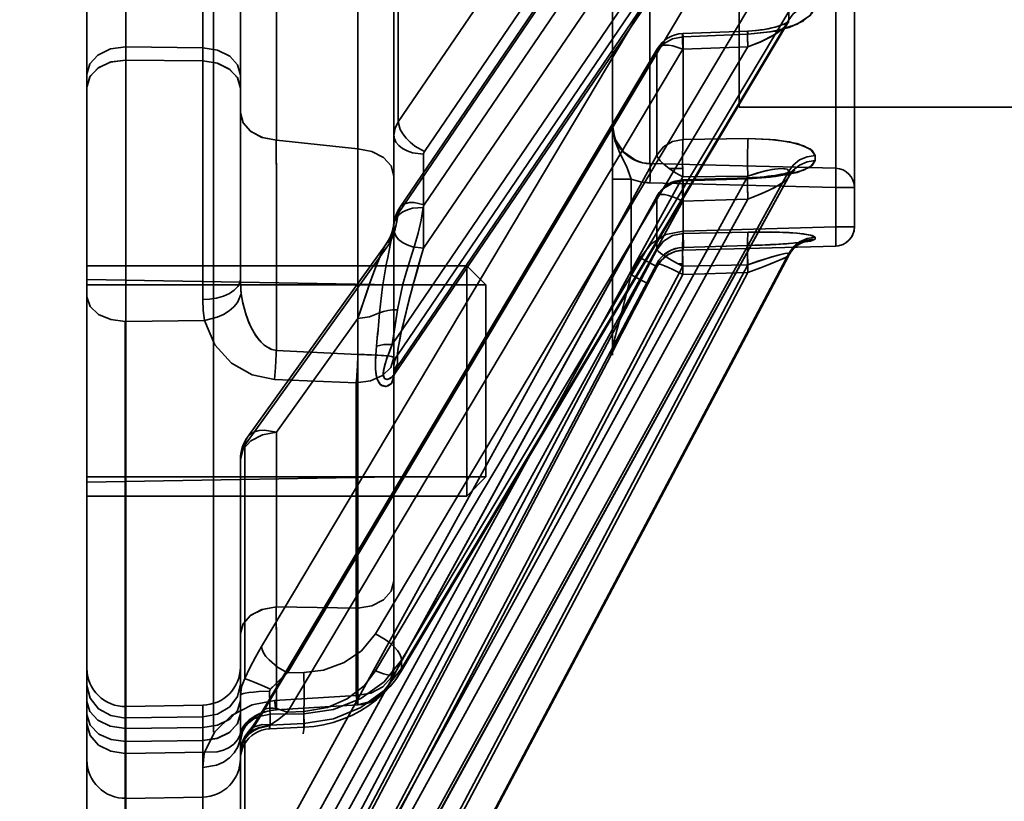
# Model space of a CAD drawing. Header units: millimetres. Extents: x -1465 to 393277, y -3788 to 454312.
# Tile 185 of 256: x 35711 to 35737, y 10980 to 11000. Entities that reach past the tile are written whole.
import ezdxf

# ---------------------------------------------------------------- set-up
doc = ezdxf.new("R2010")
doc.units = ezdxf.units.MM
doc.header["$XCLIPFRAME"] = 2
for name, color, linetype in [('AHU03-3-68634OBJ', 8, 'Continuous'), ('EC-MTR_250-0_7OBJ', 8, 'Continuous'), ('HEX_HEAD_SCR_M6X16OBJ', 8, 'Continuous')]:
    doc.layers.add(name, color=color, linetype=linetype)
picture_1 = doc.add_image_def('image3.bmp', size_in_pixel=(1540, 807))

msp = doc.modelspace()

# ---------------------------------------------------------------- linework, layer by layer
at = {"layer": 'AHU03-3-68634OBJ', "color": 8, "linetype": 'Continuous', "lineweight": 35, "ltscale": 100}
msp.add_line((35712.839, 10914.69), (35712.839, 11182.69), dxfattribs=at)
at = {"layer": 'EC-MTR_250-0_7OBJ', "color": 8, "linetype": 'Continuous', "lineweight": 35, "ltscale": 100}
for p, q in [((35716.139, 10981.556), (35716.139, 11108.076)), ((35729.839, 11099.54), (35729.839, 10997.84)), ((35726.539, 11049.702), (35726.539, 10997.367)), ((35732.353, 10994.22), (35732.353, 11046.558)), ((35732.839, 10994.72), (35732.839, 11046.537)), ((35715.857, 10992.826), (35715.857, 11039.846)), ((35712.839, 11038.46), (35712.839, 10998.7)), ((35716.839, 11026.177), (35716.839, 10993.358)), ((35720.954, 10997.46), (35727.689, 11007.354)), ((35720.931, 10991.382), (35731.127, 11006.356)), ((35721.611, 10994.163), (35730.062, 11006.575)), ((35721.635, 10996.683), (35728.369, 11006.579)), ((35731.057, 11005.866), (35720.854, 10990.881)), ((35720.929, 10991.086), (35731.127, 11006.063)), ((35720.795, 10991.656), (35730.062, 11005.267)), ((35727.736, 11005.129), (35720.993, 10995.221)), ((35721.627, 10995.29), (35728.369, 11005.198)), ((35720.947, 10995.066), (35727.689, 11004.975)), ((35719.903, 10996.754), (35719.902, 11004.296)), ((35720.954, 10997.46), (35720.954, 11004.217)), ((35713.857, 11001.818), (35713.857, 10999.407)), ((35717.777, 10996.976), (35717.777, 11001.523)), ((35727.513, 11001.248), (35727.513, 10996.367)), ((35717.389, 10983.791), (35727.689, 11001.057)), ((35720.839, 10991.094), (35720.839, 11001.123)), ((35718.069, 10983.103), (35728.369, 11000.371)), ((35720.36, 10984.124), (35730.062, 11000.381)), ((35721.04, 10983.432), (35731.127, 11000.334)), ((35731.095, 11000.017), (35721.019, 10983.133)), ((35721.04, 10983.214), (35731.127, 11000.116)), ((35731.095, 11000.016), (35731.116, 11000.047)), ((35731.116, 11000.046), (35731.131, 11000.065)), ((35728.367, 10999.754), (35730.059, 10999.819)), ((35730.069, 10999.737), (35728.376, 10999.673)), ((35728.376, 10996.995), (35728.376, 10999.673)), ((35730.773, 10999.924), (35730.685, 10999.902)), ((35713.857, 10999.407), (35715.857, 10999.382)), ((35713.857, 10999.407), (35713.857, 10999.066)), ((35717.389, 10982.02), (35727.689, 10999.289)), ((35727.71, 10999.365), (35717.409, 10982.097)), ((35718.069, 10982.077), (35728.369, 10999.345)), ((35720.36, 10983.153), (35730.062, 10999.409)), ((35727.689, 10996.591), (35727.689, 10999.289)), ((35728.369, 10999.345), (35730.062, 10999.409)), ((35715.857, 10999.042), (35713.857, 10999.066)), ((35713.857, 10992.258), (35713.857, 10999.066)), ((35715.857, 10999.042), (35715.857, 10992.826)), ((35712.839, 10998.359), (35712.839, 10998.7)), ((35712.839, 10998.359), (35712.839, 10973.284)), ((35729.839, 10997.84), (35788.339, 10997.84)), ((35726.539, 10997.367), (35726.539, 10995.962)), ((35719.903, 10996.754), (35717.777, 10996.976)), ((35730.069, 10997.019), (35728.376, 10996.995)), ((35728.376, 10996.995), (35730.069, 10997.019)), ((35721.611, 10994.163), (35721.611, 10996.61)), ((35717.389, 10977.855), (35727.689, 10996.591)), ((35732.353, 10996.246), (35727.513, 10996.367)), ((35727.513, 10996.367), (35732.353, 10996.246)), ((35721.04, 10977.83), (35731.127, 10996.169)), ((35728.011, 10996.238), (35728.365, 10996.238)), ((35731.151, 10996.055), (35731.186, 10996.1)), ((35731.212, 10996.161), (35731.169, 10996.147)), ((35731.186, 10996.1), (35731.218, 10996.134)), ((35731.246, 10996.172), (35731.212, 10996.16)), ((35731.27, 10996.182), (35731.246, 10996.172)), ((35718.069, 10977.283), (35728.369, 10996.02)), ((35720.36, 10978.404), (35730.062, 10996.044)), ((35731.117, 10996), (35721.033, 10977.667)), ((35721.04, 10977.695), (35731.127, 10996.035)), ((35726.539, 10995.962), (35727.026, 10995.962)), ((35726.539, 10995.962), (35726.539, 10991.584)), ((35727.026, 10993.471), (35727.026, 10995.962)), ((35732.353, 10995.746), (35727.513, 10995.868)), ((35728.369, 10996.02), (35730.062, 10996.044)), ((35728.37, 10995.941), (35730.063, 10995.999)), ((35728.376, 10995.915), (35730.069, 10995.972)), ((35730.069, 10995.972), (35728.376, 10995.915)), ((35728.376, 10994.55), (35728.376, 10995.915)), ((35730.172, 10996.004), (35730.063, 10995.999)), ((35731.117, 10995.999), (35731.151, 10996.055)), ((35732.353, 10995.746), (35732.839, 10995.746)), ((35717.389, 10976.765), (35727.689, 10995.502)), ((35727.696, 10995.527), (35717.395, 10976.791)), ((35718.069, 10976.651), (35728.369, 10995.388)), ((35720.36, 10977.806), (35730.062, 10995.445)), ((35727.689, 10994.126), (35727.689, 10995.502)), ((35728.369, 10995.388), (35730.062, 10995.445)), ((35720.806, 10994.624), (35720.778, 10994.537)), ((35720.824, 10994.709), (35720.805, 10994.623)), ((35728.376, 10994.611), (35732.353, 10994.72)), ((35730.069, 10994.586), (35728.376, 10994.55)), ((35728.376, 10994.55), (35730.069, 10994.586)), ((35732.353, 10994.72), (35732.839, 10994.72)), ((35716.954, 10989.032), (35720.724, 10994.288)), ((35720.652, 10994.298), (35717.027, 10989.246)), ((35720.701, 10994.374), (35720.653, 10994.299)), ((35720.779, 10994.538), (35720.743, 10994.453)), ((35731.071, 10994.282), (35730.985, 10994.276)), ((35731.131, 10994.287), (35731.053, 10994.281)), ((35731.189, 10994.292), (35731.118, 10994.286)), ((35731.243, 10994.296), (35731.179, 10994.291)), ((35731.293, 10994.301), (35731.237, 10994.296)), ((35731.341, 10994.306), (35731.291, 10994.301)), ((35731.387, 10994.311), (35731.341, 10994.306)), ((35731.423, 10994.316), (35731.384, 10994.311)), ((35731.459, 10994.32), (35731.423, 10994.316)), ((35731.489, 10994.325), (35731.459, 10994.32)), ((35731.52, 10994.33), (35731.489, 10994.325)), ((35717.389, 10974.641), (35727.689, 10994.126)), ((35728.016, 10994.013), (35728.103, 10994.054)), ((35728.102, 10994.054), (35728.193, 10994.084)), ((35728.191, 10994.084), (35728.284, 10994.103)), ((35728.283, 10994.103), (35728.377, 10994.111)), ((35728.375, 10994.186), (35730.067, 10994.234)), ((35728.376, 10994.185), (35730.069, 10994.233)), ((35730.069, 10994.233), (35728.376, 10994.185)), ((35728.376, 10994.112), (35732.353, 10994.22)), ((35728.376, 10994.112), (35728.376, 10994.185)), ((35728.377, 10994.111), (35732.353, 10994.22)), ((35730.253, 10994.24), (35730.067, 10994.234)), ((35730.432, 10994.247), (35730.243, 10994.24)), ((35730.575, 10994.253), (35730.413, 10994.246)), ((35730.684, 10994.258), (35730.518, 10994.251)), ((35730.802, 10994.265), (35730.653, 10994.257)), ((35730.914, 10994.272), (35730.764, 10994.263)), ((35731.008, 10994.278), (35730.873, 10994.269)), ((35721.039, 10974.902), (35731.127, 10993.978)), ((35731.126, 10993.974), (35721.039, 10974.902)), ((35721.04, 10974.951), (35731.127, 10994.023)), ((35727.259, 10993.915), (35727.026, 10993.471)), ((35727.259, 10993.915), (35727.26, 10993.916)), ((35727.26, 10993.916), (35727.259, 10993.915)), ((35727.737, 10993.762), (35727.796, 10993.838)), ((35727.795, 10993.836), (35727.863, 10993.905)), ((35727.862, 10993.904), (35727.936, 10993.964)), ((35727.936, 10993.963), (35728.017, 10994.014)), ((35717.389, 10974.273), (35727.689, 10993.759)), ((35718.069, 10974.208), (35728.369, 10993.693)), ((35720.36, 10975.385), (35730.062, 10993.73)), ((35720.36, 10975.183), (35730.062, 10993.528)), ((35727.456, 10993.239), (35727.689, 10993.683)), ((35727.456, 10993.239), (35727.689, 10993.683)), ((35727.456, 10993.239), (35727.689, 10993.683)), ((35727.689, 10993.683), (35727.738, 10993.764)), ((35727.689, 10993.683), (35727.689, 10993.759)), ((35728.251, 10993.757), (35728.368, 10993.757)), ((35728.369, 10993.693), (35730.062, 10993.73)), ((35728.369, 10993.48), (35730.062, 10993.528)), ((35720.839, 10993.207), (35712.839, 10993.346)), ((35718.069, 10973.994), (35728.369, 10993.48)), ((35727.25, 10992.847), (35727.456, 10993.239)), ((35727.058, 10992.478), (35727.285, 10992.914)), ((35726.855, 10992.089), (35727.073, 10992.507)), ((35713.839, 10972.344), (35713.839, 10992.258)), ((35715.902, 10992.281), (35713.857, 10992.258)), ((35713.857, 10972.344), (35713.857, 10992.258)), ((35719.902, 10992.33), (35717.777, 10989.369)), ((35717.777, 10989.369), (35719.902, 10992.33)), ((35719.903, 10984.787), (35719.902, 10992.33)), ((35726.699, 10991.788), (35726.867, 10992.113)), ((35726.577, 10991.55), (35726.699, 10991.788)), ((35717.776, 10991.498), (35719.903, 10991.394)), ((35726.509, 10991.417), (35726.532, 10991.462)), ((35726.527, 10991.452), (35726.585, 10991.565)), ((35726.482, 10991.351), (35716.954, 10973.249)), ((35720.931, 10991.382), (35720.931, 10991.145)), ((35726.482, 10991.361), (35726.482, 10991.351)), ((35726.496, 10991.389), (35726.497, 10991.391)), ((35726.497, 10991.391), (35726.5, 10991.399)), ((35726.5, 10991.399), (35726.509, 10991.417)), ((35720.839, 10990.857), (35720.839, 10991.094)), ((35717.729, 10990.748), (35719.857, 10990.656)), ((35720.839, 10983.266), (35720.839, 10990.857)), ((35720.839, 10990.853), (35720.839, 10990.85)), ((35720.845, 10990.867), (35720.854, 10990.882)), ((35719.857, 10982.514), (35719.857, 10990.656)), ((35717.777, 10984.822), (35717.777, 10989.369)), ((35716.954, 10982.953), (35716.954, 10989.032)), ((35716.839, 10982.387), (35716.839, 10988.663)), ((35720.839, 10988.207), (35712.839, 10988.067)), ((35719.903, 10984.787), (35717.777, 10984.822)), ((35717.777, 10984.822), (35719.903, 10984.787)), ((35721.04, 10983.214), (35721.04, 10983.432)), ((35718.069, 10983.103), (35718.49, 10983.109)), ((35720.889, 10982.935), (35721.019, 10983.133)), ((35717.729, 10982.384), (35719.857, 10982.514)), ((35713.857, 10982.226), (35715.857, 10982.261)), ((35715.857, 10982.261), (35715.857, 10981.68)), ((35716.839, 10982.046), (35716.839, 10982.387)), ((35717.772, 10982.139), (35719.9, 10982.268)), ((35717.776, 10982.144), (35719.903, 10982.271)), ((35716.839, 10982.046), (35716.839, 10973.302)), ((35717.41, 10982.097), (35717.347, 10981.995)), ((35717.611, 10982.028), (35718.49, 10982.04)), ((35717.611, 10981.74), (35717.611, 10982.028)), ((35718.069, 10982.077), (35718.49, 10982.097)), ((35718.49, 10981.781), (35718.49, 10982.04)), ((35713.857, 10981.929), (35715.857, 10981.958)), ((35717.611, 10981.74), (35718.49, 10981.781)), ((35719.006, 10981.751), (35719.256, 10981.814)), ((35713.857, 10981.655), (35715.857, 10981.68)), ((35715.857, 10981.68), (35715.857, 10981.34)), ((35716.999, 10981.51), (35716.951, 10981.432)), ((35717.092, 10981.626), (35717.057, 10981.584)), ((35717.133, 10981.68), (35717.092, 10981.626)), ((35717.602, 10981.645), (35718.5, 10981.687)), ((35713.857, 10981.315), (35715.857, 10981.34)), ((35715.857, 10981.34), (35715.857, 10972.299)), ((35715.857, 10981.34), (35715.857, 10979.871)), ((35716.954, 10976.995), (35716.954, 10981.394)), ((35715.902, 10981.034), (35713.857, 10981.007)), ((35716.844, 10981.094), (35716.839, 10981.007)), ((35715.857, 10979.87), (35713.857, 10979.835))]:
    msp.add_line(p, q, dxfattribs=at)
at = {"layer": 'EC-MTR_250-0_7OBJ', "color": 8, "linetype": 'Continuous', "lineweight": 35, "ltscale": 100, "flags": 128}
for points in [[(35730.069, 10999.737), (35730.649, 10999.796), (35731.14, 10999.916), (35731.513, 11000.085), (35731.74, 11000.283), (35731.814, 11000.494)], [(35731.814, 11000.494), (35731.698, 11000.233), (35731.344, 10999.996), (35730.78, 10999.821), (35730.069, 10999.737)], [(35731.127, 11000.116), (35731.247, 11000.266), (35731.413, 11000.387), (35731.609, 11000.465), (35731.814, 11000.494)], [(35730.062, 10999.409), (35730.412, 10999.547), (35730.734, 10999.711), (35730.96, 10999.867), (35731.095, 11000.017)], [(35730.062, 10999.409), (35730.388, 10999.535), (35730.658, 10999.667), (35730.832, 10999.772), (35731.019, 10999.921), (35731.095, 11000.017)], [(35731.114, 11000.056), (35731.086, 11000.04), (35731.051, 11000.022), (35731.006, 11000.002), (35730.953, 10999.981), (35730.894, 10999.96), (35730.829, 10999.94), (35730.759, 10999.92)], [(35731.131, 11000.067), (35731.112, 11000.055), (35731.08, 11000.037), (35731.038, 11000.016), (35730.985, 10999.994), (35730.922, 10999.97), (35730.851, 10999.947), (35730.773, 10999.924)], [(35731.127, 11000.116), (35731.124, 11000.084), (35731.113, 11000.051), (35731.095, 11000.017)], [(35728.376, 10999.673), (35728.101, 10999.622), (35727.862, 10999.488), (35727.689, 10999.289)], [(35728.376, 10999.673), (35728.368, 10999.752), (35728.364, 10999.718), (35728.364, 10999.576), (35728.369, 10999.345)], [(35728.369, 10999.345), (35728.364, 10999.576), (35728.364, 10999.718), (35728.368, 10999.752), (35728.376, 10999.673)], [(35728.376, 10999.673), (35729.222, 10999.706), (35730.069, 10999.74)], [(35730.062, 10999.409), (35730.06, 10999.491), (35730.058, 10999.569), (35730.057, 10999.64), (35730.056, 10999.702), (35730.056, 10999.729), (35730.056, 10999.752), (35730.056, 10999.773), (35730.056, 10999.789), (35730.057, 10999.802), (35730.058, 10999.817)], [(35730.062, 10999.409), (35730.059, 10999.527), (35730.058, 10999.582), (35730.057, 10999.633), (35730.056, 10999.68), (35730.056, 10999.721), (35730.056, 10999.755), (35730.056, 10999.783), (35730.057, 10999.803), (35730.058, 10999.815), (35730.062, 10999.805), (35730.064, 10999.788), (35730.067, 10999.765), (35730.069, 10999.737)], [(35730.687, 10999.902), (35730.595, 10999.882), (35730.498, 10999.864), (35730.395, 10999.848), (35730.287, 10999.835), (35730.175, 10999.825), (35730.059, 10999.819)], [(35730.059, 10999.819), (35730.062, 10999.806), (35730.065, 10999.785), (35730.066, 10999.771), (35730.069, 10999.737)], [(35730.609, 10999.885), (35730.528, 10999.869), (35730.444, 10999.855), (35730.355, 10999.843), (35730.262, 10999.833), (35730.163, 10999.825)], [(35727.689, 10999.289), (35727.704, 10999.353), (35727.744, 10999.403), (35727.807, 10999.437), (35727.891, 10999.453), (35727.993, 10999.452), (35728.11, 10999.433), (35728.369, 10999.345)], [(35712.839, 10998.7), (35712.915, 10998.969), (35713.127, 10999.196), (35713.458, 10999.353), (35713.857, 10999.407)], [(35716.839, 10998.675), (35716.767, 10998.939), (35716.563, 10999.163), (35716.245, 10999.321), (35715.857, 10999.382)], [(35712.839, 10998.359), (35712.913, 10998.626), (35713.121, 10998.852), (35713.446, 10999.009), (35713.857, 10999.066)], [(35713.857, 10999.066), (35713.474, 10999.017), (35713.15, 10998.871), (35712.922, 10998.641), (35712.839, 10998.359)], [(35716.839, 10998.335), (35716.767, 10998.599), (35716.563, 10998.823), (35716.245, 10998.981), (35715.857, 10999.042)], [(35715.857, 10999.042), (35716.23, 10998.986), (35716.542, 10998.838), (35716.761, 10998.61), (35716.839, 10998.335)], [(35716.839, 10997.693), (35716.908, 10997.432), (35717.099, 10997.21), (35717.4, 10997.048), (35717.777, 10996.976)], [(35717.777, 10996.976), (35717.412, 10997.044), (35717.11, 10997.202), (35716.909, 10997.429), (35716.839, 10997.693)], [(35720.954, 10997.46), (35720.869, 10997.287), (35720.839, 10997.106)], [(35720.954, 10997.46), (35721.005, 10997.258), (35721.068, 10997.145), (35721.155, 10997.031), (35721.263, 10996.922), (35721.384, 10996.825), (35721.635, 10996.683)], [(35727.026, 10995.962), (35726.899, 10996.299), (35726.74, 10996.624), (35726.599, 10996.973), (35726.539, 10997.367)], [(35727.513, 10996.367), (35727.318, 10996.392), (35727.135, 10996.454), (35726.826, 10996.672), (35726.616, 10996.987), (35726.559, 10997.171), (35726.539, 10997.367)], [(35727.026, 10995.962), (35726.916, 10996.261), (35726.739, 10996.619), (35726.61, 10996.934), (35726.539, 10997.367)], [(35721.611, 10996.61), (35721.325, 10996.65), (35721.187, 10996.697), (35721.064, 10996.761), (35720.965, 10996.839), (35720.893, 10996.927), (35720.852, 10997.017), (35720.839, 10997.106)], [(35717.774, 10996.976), (35717.777, 10995.8), (35717.777, 10994.398), (35717.777, 10993.012), (35717.776, 10991.498)], [(35717.776, 10991.498), (35717.776, 10992.116), (35717.776, 10992.727), (35717.777, 10993.329), (35717.777, 10993.919), (35717.777, 10994.475), (35717.778, 10994.797), (35717.777, 10995.415), (35717.776, 10996.103), (35717.775, 10996.591), (35717.774, 10996.976)], [(35728.376, 10996.995), (35728.101, 10996.941), (35727.862, 10996.801), (35727.689, 10996.591)], [(35728.376, 10996.995), (35728.373, 10996.956), (35728.37, 10996.911), (35728.368, 10996.864), (35728.367, 10996.815), (35728.366, 10996.766), (35728.365, 10996.719), (35728.364, 10996.673), (35728.364, 10996.629), (35728.363, 10996.588), (35728.363, 10996.549), (35728.363, 10996.513), (35728.363, 10996.48), (35728.363, 10996.45), (35728.363, 10996.422), (35728.363, 10996.392), (35728.364, 10996.36), (35728.364, 10996.326), (35728.364, 10996.294), (35728.365, 10996.266), (35728.365, 10996.238)], [(35730.062, 10996.044), (35730.057, 10996.333), (35730.056, 10996.633), (35730.061, 10996.877), (35730.064, 10996.961), (35730.069, 10997.019)], [(35731.814, 10996.577), (35731.698, 10996.741), (35731.344, 10996.888), (35730.78, 10996.988), (35730.069, 10997.019)], [(35730.069, 10997.019), (35730.649, 10997), (35731.14, 10996.935), (35731.513, 10996.834), (35731.74, 10996.71), (35731.814, 10996.577)], [(35719.903, 10996.754), (35719.903, 10996.27), (35719.903, 10995.622), (35719.902, 10994.778), (35719.903, 10994.314), (35719.903, 10993.734), (35719.903, 10992.915), (35719.903, 10992.023), (35719.903, 10991.394)], [(35719.903, 10996.754), (35720.266, 10996.687), (35720.569, 10996.531), (35720.769, 10996.306), (35720.839, 10996.044)], [(35719.903, 10996.754), (35720.266, 10996.687), (35720.569, 10996.53), (35720.769, 10996.306), (35720.839, 10996.044)], [(35721.611, 10996.61), (35721.613, 10996.629), (35721.635, 10996.683)], [(35727.513, 10996.367), (35727.515, 10996.356), (35727.516, 10996.344), (35727.517, 10996.327), (35727.517, 10996.305), (35727.518, 10996.279), (35727.518, 10996.214), (35727.518, 10996.136), (35727.517, 10996.048), (35727.515, 10995.957), (35727.513, 10995.868)], [(35727.689, 10996.591), (35727.696, 10996.559), (35727.713, 10996.523), (35727.777, 10996.438), (35727.879, 10996.341), (35728.011, 10996.238)], [(35730.069, 10995.972), (35730.649, 10996.013), (35731.14, 10996.089), (35731.513, 10996.194), (35731.74, 10996.316), (35731.814, 10996.445)], [(35731.814, 10996.445), (35731.698, 10996.285), (35731.344, 10996.139), (35730.78, 10996.029), (35730.069, 10995.972)], [(35731.127, 10996.169), (35731.247, 10996.331), (35731.413, 10996.462), (35731.609, 10996.546), (35731.814, 10996.577)], [(35731.127, 10996.035), (35731.247, 10996.198), (35731.413, 10996.329), (35731.609, 10996.414), (35731.814, 10996.445)], [(35728.369, 10996.02), (35728.182, 10996.125), (35728.011, 10996.238)], [(35730.062, 10996.044), (35730.326, 10996.128), (35730.559, 10996.187), (35730.759, 10996.225), (35730.92, 10996.241), (35731.031, 10996.236), (35731.091, 10996.219), (35731.127, 10996.169)], [(35730.062, 10996.044), (35730.398, 10996.148), (35730.691, 10996.214), (35730.926, 10996.241), (35731.075, 10996.225), (35731.127, 10996.169)], [(35731.06, 10996.118), (35730.995, 10996.103), (35730.923, 10996.089), (35730.846, 10996.075), (35730.763, 10996.062), (35730.675, 10996.049), (35730.582, 10996.038)], [(35730.923, 10996.089), (35730.845, 10996.075), (35730.762, 10996.062), (35730.674, 10996.049), (35730.582, 10996.037)], [(35731.17, 10996.147), (35731.118, 10996.133), (35731.06, 10996.118), (35730.995, 10996.103)], [(35731.218, 10996.134), (35731.246, 10996.16), (35731.268, 10996.177)], [(35731.245, 10996.16), (35731.267, 10996.177), (35731.282, 10996.186), (35731.27, 10996.182)], [(35732.353, 10996.246), (35732.355, 10996.233), (35732.356, 10996.219), (35732.356, 10996.202), (35732.357, 10996.18), (35732.357, 10996.154), (35732.358, 10996.092), (35732.357, 10996.017), (35732.356, 10995.933), (35732.355, 10995.841), (35732.353, 10995.746)], [(35728.376, 10995.915), (35728.101, 10995.86), (35727.862, 10995.716), (35727.689, 10995.502)], [(35728.376, 10995.915), (35728.368, 10995.935), (35728.364, 10995.843), (35728.364, 10995.651), (35728.369, 10995.388)], [(35728.369, 10995.388), (35728.364, 10995.651), (35728.364, 10995.843), (35728.368, 10995.935), (35728.376, 10995.915)], [(35730.062, 10995.445), (35730.059, 10995.553), (35730.057, 10995.657), (35730.056, 10995.754), (35730.056, 10995.839), (35730.056, 10995.876), (35730.056, 10995.908), (35730.057, 10995.936), (35730.058, 10995.959), (35730.059, 10995.977), (35730.06, 10995.989), (35730.062, 10996.002)], [(35730.062, 10995.445), (35730.059, 10995.576), (35730.057, 10995.701), (35730.056, 10995.759), (35730.056, 10995.812), (35730.056, 10995.86), (35730.056, 10995.902), (35730.057, 10995.936), (35730.058, 10995.963), (35730.059, 10995.983), (35730.061, 10995.995), (35730.069, 10995.972)], [(35730.062, 10995.445), (35730.408, 10995.581), (35730.75, 10995.739), (35731.004, 10995.89), (35731.117, 10996)], [(35730.062, 10995.445), (35730.337, 10995.551), (35730.585, 10995.659), (35730.777, 10995.754), (35730.96, 10995.86), (35731.051, 10995.927), (35731.117, 10996)], [(35730.485, 10996.027), (35730.385, 10996.018), (35730.28, 10996.01), (35730.173, 10996.004), (35730.063, 10995.999)], [(35730.063, 10995.999), (35730.067, 10995.983), (35730.069, 10995.972)], [(35730.582, 10996.038), (35730.485, 10996.027), (35730.384, 10996.018), (35730.28, 10996.01)], [(35731.127, 10996.035), (35731.126, 10996.024), (35731.123, 10996.013), (35731.117, 10996)], [(35727.689, 10995.502), (35727.694, 10995.522), (35727.704, 10995.538), (35727.744, 10995.56), (35727.772, 10995.566), (35727.807, 10995.567), (35727.891, 10995.559), (35727.993, 10995.536), (35728.11, 10995.499), (35728.237, 10995.449), (35728.369, 10995.388)], [(35721.627, 10995.29), (35721.366, 10995.352), (35721.25, 10995.352), (35721.147, 10995.332), (35721.063, 10995.291), (35721, 10995.231), (35720.961, 10995.155), (35720.947, 10995.066)], [(35720.947, 10995.066), (35720.928, 10994.924), (35720.901, 10994.788), (35720.867, 10994.655), (35720.825, 10994.521), (35720.777, 10994.396), (35720.724, 10994.288)], [(35720.724, 10994.288), (35720.802, 10994.46), (35720.868, 10994.657), (35720.917, 10994.862), (35720.947, 10995.066)], [(35720.835, 10994.783), (35720.856, 10994.871), (35720.903, 10994.957), (35720.977, 10995.038), (35721.076, 10995.109), (35721.195, 10995.165), (35721.328, 10995.203), (35721.604, 10995.228)], [(35720.835, 10994.783), (35720.853, 10994.881), (35720.891, 10994.976), (35720.947, 10995.066)], [(35720.993, 10995.221), (35720.952, 10995.156), (35720.917, 10995.087), (35720.887, 10995.015), (35720.864, 10994.942), (35720.847, 10994.866), (35720.836, 10994.79)], [(35720.931, 10992.558), (35721.071, 10993.227), (35721.166, 10993.56), (35721.217, 10993.726), (35721.269, 10993.892), (35721.321, 10994.058), (35721.374, 10994.224), (35721.473, 10994.557), (35721.553, 10994.892), (35721.602, 10995.228)], [(35721.603, 10995.228), (35721.554, 10994.892), (35721.473, 10994.557), (35721.374, 10994.224), (35721.322, 10994.058), (35721.269, 10993.892), (35721.217, 10993.726), (35721.166, 10993.56), (35721.071, 10993.227), (35720.931, 10992.558)], [(35721.604, 10995.228), (35721.608, 10995.249), (35721.615, 10995.27), (35721.627, 10995.29)], [(35720.835, 10994.784), (35720.808, 10994.569), (35720.763, 10994.328), (35720.708, 10994.063), (35720.679, 10993.922), (35720.65, 10993.777), (35720.621, 10993.627), (35720.593, 10993.474), (35720.54, 10993.156), (35720.462, 10992.482)], [(35720.724, 10994.288), (35720.742, 10994.379), (35720.766, 10994.466), (35720.8, 10994.592), (35720.822, 10994.695), (35720.835, 10994.783)], [(35720.836, 10994.79), (35720.833, 10994.763), (35720.829, 10994.736), (35720.825, 10994.71)], [(35721.611, 10994.163), (35721.323, 10994.203), (35721.185, 10994.251), (35721.062, 10994.316), (35720.963, 10994.395), (35720.892, 10994.482), (35720.852, 10994.572), (35720.839, 10994.659)], [(35720.839, 10994.659), (35720.852, 10994.572), (35720.891, 10994.483), (35720.962, 10994.395), (35721.061, 10994.316), (35721.184, 10994.251), (35721.323, 10994.203), (35721.611, 10994.163)], [(35727.26, 10993.916), (35727.541, 10994.277), (35727.928, 10994.518), (35728.377, 10994.611)], [(35728.376, 10994.55), (35728.096, 10994.491), (35727.861, 10994.345), (35727.689, 10994.126)], [(35728.368, 10993.757), (35728.367, 10993.785), (35728.367, 10993.816), (35728.366, 10993.848), (35728.366, 10993.881), (35728.365, 10993.911), (35728.365, 10993.94), (35728.364, 10993.968), (35728.364, 10993.996), (35728.364, 10994.026), (35728.364, 10994.059), (35728.363, 10994.094), (35728.363, 10994.132), (35728.363, 10994.173), (35728.363, 10994.216), (35728.364, 10994.261), (35728.364, 10994.307), (35728.365, 10994.355), (35728.366, 10994.402), (35728.368, 10994.448), (35728.37, 10994.49), (35728.373, 10994.526), (35728.376, 10994.55)], [(35728.376, 10994.55), (35728.373, 10994.525), (35728.37, 10994.489), (35728.367, 10994.446), (35728.366, 10994.4), (35728.365, 10994.351), (35728.364, 10994.303), (35728.364, 10994.255), (35728.363, 10994.209), (35728.363, 10994.165), (35728.363, 10994.124), (35728.363, 10994.084), (35728.364, 10994.048), (35728.364, 10994.014), (35728.364, 10993.984), (35728.364, 10993.955), (35728.365, 10993.927), (35728.365, 10993.899), (35728.366, 10993.869), (35728.366, 10993.839), (35728.367, 10993.807), (35728.367, 10993.779), (35728.368, 10993.757)], [(35728.376, 10994.611), (35728.379, 10994.519), (35728.38, 10994.424), (35728.382, 10994.332), (35728.382, 10994.251), (35728.382, 10994.217), (35728.382, 10994.187), (35728.381, 10994.161), (35728.38, 10994.141), (35728.38, 10994.127), (35728.376, 10994.112)], [(35728.376, 10994.112), (35728.38, 10994.127), (35728.38, 10994.141), (35728.381, 10994.161), (35728.382, 10994.187), (35728.382, 10994.217), (35728.382, 10994.251), (35728.382, 10994.332), (35728.38, 10994.423), (35728.379, 10994.518), (35728.376, 10994.611)], [(35730.062, 10993.73), (35730.057, 10994.019), (35730.056, 10994.163), (35730.056, 10994.296), (35730.058, 10994.409), (35730.061, 10994.496), (35730.064, 10994.555), (35730.067, 10994.574), (35730.069, 10994.586)], [(35730.069, 10994.586), (35730.649, 10994.588), (35731.14, 10994.57), (35731.513, 10994.536), (35731.74, 10994.494), (35731.814, 10994.448)], [(35731.814, 10994.448), (35731.698, 10994.505), (35731.344, 10994.555), (35730.78, 10994.585), (35730.069, 10994.586)], [(35732.353, 10994.22), (35732.356, 10994.237), (35732.357, 10994.252), (35732.357, 10994.273), (35732.358, 10994.297), (35732.358, 10994.359), (35732.358, 10994.436), (35732.357, 10994.524), (35732.355, 10994.62), (35732.353, 10994.72)], [(35732.353, 10994.22), (35732.356, 10994.237), (35732.357, 10994.252), (35732.357, 10994.273), (35732.358, 10994.297), (35732.358, 10994.359), (35732.358, 10994.436), (35732.357, 10994.524), (35732.355, 10994.62), (35732.353, 10994.72)], [(35732.353, 10994.22), (35732.423, 10994.227), (35732.491, 10994.243), (35732.556, 10994.269), (35732.617, 10994.304), (35732.672, 10994.346), (35732.721, 10994.397), (35732.763, 10994.453), (35732.796, 10994.515), (35732.82, 10994.58), (35732.834, 10994.649), (35732.839, 10994.719)], [(35719.902, 10992.33), (35719.98, 10992.57), (35720.114, 10992.971), (35720.22, 10993.276), (35720.302, 10993.499), (35720.377, 10993.698), (35720.452, 10993.888), (35720.512, 10994.029), (35720.567, 10994.145), (35720.622, 10994.252), (35720.668, 10994.318), (35720.705, 10994.342), (35720.724, 10994.288)], [(35720.724, 10994.288), (35720.704, 10994.342), (35720.666, 10994.317), (35720.62, 10994.249), (35720.563, 10994.138), (35720.509, 10994.021), (35720.448, 10993.877), (35720.372, 10993.684), (35720.298, 10993.488), (35720.216, 10993.263), (35720.108, 10992.953), (35719.978, 10992.563), (35719.902, 10992.33)], [(35720.743, 10994.454), (35720.701, 10994.374), (35720.653, 10994.299)], [(35730.069, 10994.233), (35730.649, 10994.255), (35731.14, 10994.284), (35731.513, 10994.32), (35731.74, 10994.361), (35731.814, 10994.403)], [(35731.814, 10994.403), (35731.698, 10994.351), (35731.344, 10994.302), (35730.78, 10994.261), (35730.069, 10994.233)], [(35731.126, 10993.974), (35731.162, 10994.036), (35731.203, 10994.092), (35731.246, 10994.142), (35731.291, 10994.186), (35731.337, 10994.225), (35731.383, 10994.258), (35731.427, 10994.284), (35731.467, 10994.304), (35731.5, 10994.319), (35731.525, 10994.328), (35731.541, 10994.333)], [(35731.127, 10994.023), (35731.247, 10994.192), (35731.413, 10994.328), (35731.609, 10994.416), (35731.814, 10994.448)], [(35731.161, 10994.033), (35731.199, 10994.088), (35731.24, 10994.136), (35731.284, 10994.18), (35731.328, 10994.218), (35731.373, 10994.251), (35731.416, 10994.278), (35731.455, 10994.299), (35731.489, 10994.314), (35731.516, 10994.325), (35731.535, 10994.331), (35731.546, 10994.335)], [(35731.549, 10994.335), (35731.532, 10994.332), (35731.514, 10994.329)], [(35731.547, 10994.335), (35731.52, 10994.33)], [(35731.814, 10994.448), (35731.814, 10994.437), (35731.814, 10994.403)], [(35721.611, 10994.163), (35721.535, 10993.903), (35721.465, 10993.66), (35721.4, 10993.433), (35721.342, 10993.221), (35721.289, 10993.023), (35721.24, 10992.838), (35721.196, 10992.666), (35721.156, 10992.505), (35721.12, 10992.355), (35721.086, 10992.216), (35721.055, 10992.087), (35721.028, 10991.967), (35721.003, 10991.855), (35720.982, 10991.752), (35720.964, 10991.656), (35720.949, 10991.569), (35720.939, 10991.491), (35720.933, 10991.429), (35720.931, 10991.382)], [(35721.611, 10994.163), (35721.534, 10993.897), (35721.46, 10993.64), (35721.391, 10993.394), (35721.328, 10993.163), (35721.27, 10992.947), (35721.216, 10992.74), (35721.155, 10992.501), (35721.106, 10992.3), (35721.068, 10992.14), (35721.04, 10992.016), (35721.02, 10991.923), (35720.99, 10991.78), (35720.959, 10991.616), (35720.94, 10991.492), (35720.931, 10991.382)], [(35727.689, 10994.126), (35727.701, 10994.107), (35727.715, 10994.093), (35727.733, 10994.078), (35727.783, 10994.039), (35727.851, 10993.993), (35727.934, 10993.94), (35728.03, 10993.882), (35728.137, 10993.82), (35728.251, 10993.757)], [(35728.376, 10994.112), (35728.167, 10994.077), (35727.975, 10993.99), (35727.813, 10993.856), (35727.689, 10993.683)], [(35728.376, 10994.185), (35728.368, 10994.147), (35728.364, 10994.024), (35728.363, 10993.854), (35728.365, 10993.667), (35728.369, 10993.48)], [(35728.376, 10994.185), (35728.368, 10994.148), (35728.364, 10994.008), (35728.364, 10993.775), (35728.369, 10993.48)], [(35730.062, 10993.528), (35730.059, 10993.667), (35730.057, 10993.805), (35730.056, 10993.936), (35730.056, 10993.995), (35730.056, 10994.049), (35730.057, 10994.097), (35730.058, 10994.138), (35730.059, 10994.172), (35730.061, 10994.198), (35730.062, 10994.217), (35730.064, 10994.229), (35730.069, 10994.25), (35730.066, 10994.229)], [(35730.069, 10994.233), (35730.063, 10994.224), (35730.061, 10994.198), (35730.059, 10994.172), (35730.058, 10994.138), (35730.057, 10994.097), (35730.056, 10994.049), (35730.056, 10993.995), (35730.056, 10993.936), (35730.057, 10993.805), (35730.059, 10993.667), (35730.062, 10993.528)], [(35730.062, 10993.73), (35730.326, 10993.823), (35730.559, 10993.899), (35730.759, 10993.96), (35730.92, 10994.002), (35731.031, 10994.025), (35731.091, 10994.033), (35731.127, 10994.023)], [(35730.062, 10993.73), (35730.398, 10993.847), (35730.691, 10993.94), (35730.926, 10994.003), (35731.075, 10994.031), (35731.127, 10994.023)], [(35727.689, 10993.683), (35727.675, 10993.692), (35727.662, 10993.7), (35727.645, 10993.709), (35727.623, 10993.721), (35727.568, 10993.752), (35727.499, 10993.789), (35727.421, 10993.83), (35727.34, 10993.873), (35727.26, 10993.916)], [(35730.062, 10993.528), (35730.389, 10993.651), (35730.676, 10993.763), (35730.909, 10993.86), (35731.064, 10993.932), (35731.126, 10993.974)], [(35730.062, 10993.528), (35730.466, 10993.681), (35730.8, 10993.814), (35731.032, 10993.916), (35731.126, 10993.974)], [(35731.127, 10994.023), (35731.127, 10994.012), (35731.127, 10993.978)], [(35727.69, 10993.761), (35717.311, 10974.128), (35717.235, 10973.986), (35717.162, 10973.85), (35717.092, 10973.721)], [(35728.369, 10993.48), (35728.11, 10993.609), (35727.993, 10993.663), (35727.891, 10993.707), (35727.846, 10993.724), (35727.807, 10993.739), (35727.772, 10993.751), (35727.744, 10993.759), (35727.721, 10993.764), (35727.704, 10993.766), (35727.693, 10993.764), (35727.688, 10993.755)], [(35716.839, 10993.358), (35716.823, 10993.262), (35716.771, 10993.164), (35716.679, 10993.07), (35716.553, 10992.985), (35716.396, 10992.916), (35716.22, 10992.866), (35716.037, 10992.837), (35715.857, 10992.826)], [(35715.857, 10992.826), (35716.037, 10992.837), (35716.22, 10992.866), (35716.396, 10992.916), (35716.553, 10992.985), (35716.679, 10993.07), (35716.771, 10993.164), (35716.823, 10993.262), (35716.839, 10993.358)], [(35716.839, 10993.358), (35716.841, 10993.258), (35716.862, 10992.973)], [(35716.862, 10992.972), (35716.852, 10993.065), (35716.839, 10993.358)], [(35727.026, 10993.471), (35726.882, 10992.919), (35726.741, 10992.38), (35726.674, 10992.12), (35726.642, 10991.997), (35726.612, 10991.881), (35726.598, 10991.826), (35726.585, 10991.774), (35726.572, 10991.726), (35726.561, 10991.683), (35726.552, 10991.647), (35726.545, 10991.619), (35726.543, 10991.609), (35726.541, 10991.593), (35726.535, 10991.375)], [(35727.026, 10993.471), (35727.106, 10993.429), (35727.188, 10993.386), (35727.266, 10993.344), (35727.335, 10993.307), (35727.39, 10993.277), (35727.411, 10993.265), (35727.429, 10993.255), (35727.442, 10993.248), (35727.45, 10993.243)], [(35727.456, 10993.239), (35727.239, 10992.826), (35727.052, 10992.467), (35726.889, 10992.154), (35726.728, 10991.843), (35726.605, 10991.605), (35726.514, 10991.427), (35726.482, 10991.361)], [(35726.482, 10991.361), (35726.489, 10991.376), (35726.494, 10991.386), (35726.5, 10991.399), (35726.508, 10991.414), (35726.526, 10991.45), (35726.536, 10991.47), (35726.547, 10991.492), (35726.572, 10991.541), (35726.599, 10991.593), (35726.627, 10991.649), (35726.687, 10991.765), (35726.751, 10991.887), (35726.817, 10992.015), (35726.885, 10992.146), (35727.024, 10992.415), (35727.167, 10992.688), (35727.456, 10993.239)], [(35713.839, 10992.259), (35713.462, 10992.306), (35713.144, 10992.439), (35712.92, 10992.647), (35712.839, 10992.899)], [(35713.839, 10992.258), (35713.462, 10992.306), (35713.143, 10992.439), (35712.92, 10992.646), (35712.839, 10992.899)], [(35715.902, 10992.281), (35715.868, 10992.546), (35715.857, 10992.826)], [(35715.857, 10992.826), (35715.868, 10992.546), (35715.902, 10992.281)], [(35716.862, 10992.973), (35716.763, 10992.748), (35716.667, 10992.636), (35716.543, 10992.531), (35716.396, 10992.441), (35716.234, 10992.367), (35715.902, 10992.281)], [(35716.862, 10992.973), (35716.903, 10992.729), (35716.989, 10992.418), (35717.071, 10992.206), (35717.145, 10992.053), (35717.245, 10991.886), (35717.346, 10991.754), (35717.461, 10991.641), (35717.633, 10991.533), (35717.776, 10991.498)], [(35717.776, 10991.498), (35717.659, 10991.524), (35717.482, 10991.624), (35717.381, 10991.716), (35717.29, 10991.823), (35717.199, 10991.958), (35717.111, 10992.118), (35717.04, 10992.281), (35716.968, 10992.483), (35716.901, 10992.741), (35716.862, 10992.973)], [(35720.462, 10992.482), (35720.566, 10992.52), (35720.683, 10992.545), (35720.806, 10992.558), (35720.932, 10992.558)], [(35720.795, 10991.656), (35720.83, 10991.87), (35720.932, 10992.558)], [(35715.902, 10992.281), (35716.171, 10991.648), (35716.609, 10991.169), (35717.15, 10990.865), (35717.729, 10990.748)], [(35720.462, 10992.482), (35720.202, 10992.376), (35719.902, 10992.33)], [(35720.386, 10991.612), (35720.367, 10991.39), (35720.357, 10991.191), (35720.359, 10991.014), (35720.376, 10990.861), (35720.41, 10990.736), (35720.461, 10990.642), (35720.531, 10990.583), (35720.612, 10990.561), (35720.694, 10990.578), (35720.766, 10990.632), (35720.816, 10990.717), (35720.838, 10990.826)], [(35720.838, 10990.826), (35720.775, 10990.644), (35720.641, 10990.563), (35720.491, 10990.609), (35720.395, 10990.775), (35720.359, 10991.015), (35720.361, 10991.28), (35720.386, 10991.612)], [(35720.795, 10991.656), (35720.581, 10991.653), (35720.386, 10991.612)], [(35720.795, 10991.656), (35720.58, 10991.653), (35720.386, 10991.612)], [(35720.929, 10991.086), (35720.853, 10990.881), (35720.771, 10990.793), (35720.675, 10990.748), (35720.598, 10990.767), (35720.561, 10990.876), (35720.573, 10990.997), (35720.608, 10991.14), (35720.659, 10991.299), (35720.721, 10991.469), (35720.795, 10991.656)], [(35720.929, 10991.086), (35720.867, 10990.903), (35720.794, 10990.812), (35720.743, 10990.774), (35720.651, 10990.747), (35720.598, 10990.767), (35720.567, 10990.827), (35720.561, 10990.905), (35720.571, 10990.992), (35720.593, 10991.088), (35720.613, 10991.157), (35720.657, 10991.294), (35720.695, 10991.401), (35720.742, 10991.523), (35720.795, 10991.656)], [(35726.539, 10991.57), (35726.537, 10991.547), (35726.535, 10991.525), (35726.531, 10991.504), (35726.527, 10991.484), (35726.522, 10991.464), (35726.517, 10991.446), (35726.512, 10991.429), (35726.506, 10991.414), (35726.502, 10991.403), (35726.496, 10991.391)], [(35726.539, 10991.593), (35726.539, 10991.57), (35726.537, 10991.547), (35726.535, 10991.525), (35726.531, 10991.504), (35726.527, 10991.484)], [(35717.772, 10991.406), (35717.753, 10991.053), (35717.729, 10990.748)], [(35719.857, 10990.656), (35719.864, 10990.734), (35719.87, 10990.809), (35719.875, 10990.88), (35719.88, 10990.947), (35719.884, 10991.01), (35719.887, 10991.068), (35719.89, 10991.122), (35719.893, 10991.17), (35719.895, 10991.214), (35719.897, 10991.255), (35719.899, 10991.294), (35719.9, 10991.33), (35719.902, 10991.364), (35719.903, 10991.394)], [(35720.839, 10991.316), (35720.761, 10991.06), (35720.545, 10990.848), (35720.227, 10990.708), (35719.857, 10990.656)], [(35719.903, 10991.394), (35720.011, 10991.404), (35720.132, 10991.384), (35720.254, 10991.386), (35720.381, 10991.382), (35720.508, 10991.374), (35720.629, 10991.364), (35720.734, 10991.351), (35720.81, 10991.335), (35720.839, 10991.316)], [(35720.839, 10991.316), (35720.824, 10991.329), (35720.775, 10991.343), (35720.688, 10991.357), (35720.568, 10991.369), (35720.419, 10991.38), (35720.251, 10991.387), (35720.076, 10991.392), (35719.903, 10991.394)], [(35720.839, 10991.094), (35720.845, 10991.167), (35720.863, 10991.242), (35720.892, 10991.314), (35720.931, 10991.382)], [(35720.931, 10991.382), (35720.892, 10991.314), (35720.862, 10991.241), (35720.845, 10991.167), (35720.839, 10991.094)], [(35720.929, 10991.086), (35720.861, 10990.96), (35720.838, 10990.826)], [(35720.838, 10990.826), (35720.861, 10990.959), (35720.929, 10991.086)], [(35720.931, 10991.145), (35720.881, 10991.053), (35720.85, 10990.956), (35720.839, 10990.857)], [(35720.929, 10991.086), (35720.931, 10991.106), (35720.931, 10991.126), (35720.931, 10991.145)], [(35720.839, 10990.857), (35720.839, 10990.837), (35720.838, 10990.826)], [(35720.839, 10990.852), (35720.845, 10990.867)], [(35716.954, 10989.032), (35716.976, 10989.147), (35717.026, 10989.246), (35717.103, 10989.325), (35717.205, 10989.383), (35717.327, 10989.417), (35717.467, 10989.426), (35717.777, 10989.369)], [(35717.777, 10989.369), (35717.467, 10989.426), (35717.327, 10989.417), (35717.205, 10989.383), (35717.103, 10989.325), (35717.026, 10989.246), (35716.976, 10989.147), (35716.954, 10989.032)], [(35717.777, 10989.369), (35717.414, 10989.304), (35717.112, 10989.149), (35716.911, 10988.926), (35716.839, 10988.663)], [(35716.839, 10988.663), (35716.911, 10988.926), (35717.112, 10989.149), (35717.414, 10989.303), (35717.777, 10989.369)], [(35716.954, 10989.032), (35716.893, 10988.919), (35716.854, 10988.798), (35716.839, 10988.663)], [(35716.954, 10989.032), (35716.891, 10988.915), (35716.852, 10988.791), (35716.839, 10988.663)], [(35719.903, 10984.787), (35720.266, 10984.853), (35720.569, 10985.008), (35720.769, 10985.229), (35720.839, 10985.489)], [(35719.903, 10984.787), (35720.266, 10984.853), (35720.569, 10985.008), (35720.769, 10985.23), (35720.839, 10985.489)], [(35717.777, 10984.822), (35717.412, 10984.757), (35717.11, 10984.603), (35716.909, 10984.383), (35716.839, 10984.127)], [(35716.839, 10984.127), (35716.908, 10984.381), (35717.099, 10984.596), (35717.4, 10984.753), (35717.777, 10984.822)], [(35717.776, 10982.144), (35717.776, 10982.223), (35717.776, 10982.349), (35717.777, 10982.519), (35717.777, 10982.734), (35717.777, 10982.983), (35717.778, 10983.15), (35717.777, 10983.518), (35717.776, 10984.017), (35717.775, 10984.438), (35717.774, 10984.822)], [(35717.774, 10984.822), (35717.777, 10983.785), (35717.777, 10982.946), (35717.777, 10982.424), (35717.776, 10982.144)], [(35719.903, 10982.271), (35719.903, 10982.362), (35719.903, 10982.606), (35719.903, 10982.912), (35719.902, 10983.152), (35719.903, 10983.634), (35719.903, 10984.262), (35719.903, 10984.787)], [(35720.36, 10984.124), (35719.994, 10983.679), (35719.545, 10983.37), (35719.009, 10983.173), (35718.49, 10983.109)], [(35720.36, 10984.124), (35720.613, 10983.976), (35720.735, 10983.884), (35720.843, 10983.785), (35720.93, 10983.685), (35720.993, 10983.59), (35721.029, 10983.504), (35721.04, 10983.432)], [(35717.389, 10983.791), (35717.232, 10983.515), (35717.087, 10983.235), (35716.954, 10982.953)], [(35718.069, 10983.103), (35717.808, 10983.256), (35717.589, 10983.44), (35717.505, 10983.534), (35717.442, 10983.627), (35717.403, 10983.713), (35717.389, 10983.791)], [(35718.49, 10982.04), (35719.268, 10982.149), (35719.979, 10982.432), (35720.582, 10982.866), (35721.04, 10983.432)], [(35719.857, 10982.514), (35720.235, 10982.575), (35720.552, 10982.739), (35720.764, 10982.98), (35720.839, 10983.266)], [(35719.903, 10982.271), (35720.267, 10982.365), (35720.569, 10982.584), (35720.769, 10982.898), (35720.839, 10983.266)], [(35720.839, 10983.266), (35720.775, 10982.913), (35720.688, 10982.74), (35720.568, 10982.583), (35720.419, 10982.454), (35720.251, 10982.357), (35719.903, 10982.271)], [(35718.069, 10983.103), (35717.866, 10982.926), (35717.673, 10982.733)], [(35717.673, 10982.733), (35717.866, 10982.926), (35718.069, 10983.103)], [(35721.04, 10983.214), (35720.582, 10982.646), (35719.979, 10982.203), (35719.268, 10981.907), (35718.49, 10981.781)], [(35718.49, 10982.097), (35719.106, 10982.203), (35719.621, 10982.429), (35720.062, 10982.77), (35720.36, 10983.153)], [(35721.019, 10983.133), (35720.983, 10983.092), (35720.929, 10983.063), (35720.858, 10983.046), (35720.772, 10983.043), (35720.674, 10983.054), (35720.57, 10983.077), (35720.36, 10983.153)], [(35721.04, 10983.214), (35721.035, 10983.171), (35721.019, 10983.133)], [(35713.839, 10981.928), (35713.462, 10981.991), (35713.143, 10982.168), (35712.92, 10982.442), (35712.839, 10982.776)], [(35716.839, 10982.805), (35716.767, 10982.488), (35716.563, 10982.22), (35716.245, 10982.031), (35715.857, 10981.958)], [(35716.954, 10982.953), (35716.867, 10982.736), (35716.839, 10982.516)], [(35717.624, 10982.68), (35717.404, 10982.777), (35717.199, 10982.862), (35717.113, 10982.897), (35717.043, 10982.923), (35716.99, 10982.942), (35716.954, 10982.953)], [(35718.49, 10982.04), (35718.496, 10982.157), (35718.5, 10982.322), (35718.501, 10982.526), (35718.5, 10982.746)], [(35719.256, 10981.814), (35719.501, 10981.896), (35719.739, 10981.996), (35719.966, 10982.115), (35720.182, 10982.251), (35720.384, 10982.403), (35720.571, 10982.568), (35720.74, 10982.747), (35720.889, 10982.935)], [(35717.601, 10982.624), (35717.317, 10982.615), (35717.181, 10982.604), (35717.06, 10982.59), (35716.963, 10982.573), (35716.924, 10982.564), (35716.893, 10982.554), (35716.869, 10982.545), (35716.852, 10982.535), (35716.839, 10982.516)], [(35717.624, 10982.68), (35717.611, 10982.662), (35717.604, 10982.644), (35717.601, 10982.624)], [(35717.611, 10982.028), (35717.606, 10982.136), (35717.602, 10982.276), (35717.601, 10982.624)], [(35719.857, 10982.514), (35719.864, 10982.453), (35719.871, 10982.399), (35719.877, 10982.354), (35719.883, 10982.318), (35719.889, 10982.292), (35719.894, 10982.275)], [(35719.903, 10982.271), (35719.892, 10982.282), (35719.883, 10982.318), (35719.877, 10982.354), (35719.871, 10982.399), (35719.864, 10982.453), (35719.857, 10982.514)], [(35712.839, 10982.362), (35712.913, 10982.095), (35713.121, 10981.87), (35713.446, 10981.712), (35713.857, 10981.655)], [(35716.839, 10982.387), (35716.767, 10982.122), (35716.563, 10981.899), (35716.245, 10981.74), (35715.857, 10981.68)], [(35717.729, 10982.384), (35717.145, 10982.267), (35716.606, 10981.99), (35716.171, 10981.572), (35715.902, 10981.034)], [(35717.772, 10982.139), (35717.763, 10982.155), (35717.758, 10982.175), (35717.753, 10982.203), (35717.747, 10982.238), (35717.742, 10982.281), (35717.729, 10982.384)], [(35717.776, 10982.144), (35717.762, 10982.161), (35717.756, 10982.187), (35717.75, 10982.223), (35717.743, 10982.268), (35717.736, 10982.322), (35717.729, 10982.384)], [(35713.857, 10981.315), (35713.474, 10981.364), (35713.15, 10981.51), (35712.922, 10981.741), (35712.839, 10982.022)], [(35715.857, 10981.34), (35716.23, 10981.396), (35716.542, 10981.544), (35716.761, 10981.772), (35716.84, 10982.047)], [(35716.839, 10982.047), (35716.767, 10981.782), (35716.563, 10981.559), (35716.245, 10981.4), (35715.857, 10981.34)], [(35717.611, 10982.028), (35717.325, 10981.971), (35717.187, 10981.904), (35717.064, 10981.813), (35716.965, 10981.701), (35716.893, 10981.577), (35716.839, 10981.322)], [(35716.85, 10981.541), (35716.859, 10981.569), (35716.873, 10981.604), (35716.894, 10981.643), (35716.92, 10981.686), (35716.951, 10981.729), (35716.987, 10981.774), (35717.028, 10981.818), (35717.073, 10981.861), (35717.123, 10981.902), (35717.177, 10981.942), (35717.237, 10981.98), (35717.301, 10982.015), (35717.369, 10982.047), (35717.443, 10982.075), (35717.521, 10982.099), (35717.604, 10982.118), (35717.687, 10982.131)], [(35716.858, 10981.567), (35716.871, 10981.599), (35716.89, 10981.637), (35716.914, 10981.677), (35716.943, 10981.719), (35716.977, 10981.762), (35717.016, 10981.805), (35717.06, 10981.848), (35717.108, 10981.89), (35717.161, 10981.931), (35717.219, 10981.97), (35717.283, 10982.006), (35717.353, 10982.04), (35717.429, 10982.07), (35717.509, 10982.096), (35717.594, 10982.116), (35717.682, 10982.131), (35717.772, 10982.139)], [(35716.862, 10981.598), (35716.903, 10981.686), (35716.989, 10981.799), (35717.071, 10981.876), (35717.145, 10981.932), (35717.245, 10981.993), (35717.346, 10982.042), (35717.461, 10982.085), (35717.633, 10982.127), (35717.776, 10982.144)], [(35716.954, 10981.394), (35717.086, 10981.56), (35717.232, 10981.77), (35717.389, 10982.02)], [(35717.347, 10981.995), (35717.288, 10981.902), (35717.232, 10981.818), (35717.181, 10981.744), (35717.133, 10981.68)], [(35717.389, 10982.02), (35717.403, 10982.085), (35717.442, 10982.135), (35717.505, 10982.169), (35717.589, 10982.186), (35717.691, 10982.184), (35717.808, 10982.165), (35718.069, 10982.077)], [(35717.624, 10981.753), (35717.838, 10981.896), (35718.069, 10982.077)], [(35718.069, 10982.077), (35717.838, 10981.896), (35717.624, 10981.753)], [(35718.49, 10982.097), (35718.493, 10982.015), (35718.496, 10981.938), (35718.498, 10981.867), (35718.5, 10981.805), (35718.501, 10981.778), (35718.501, 10981.755), (35718.501, 10981.734), (35718.501, 10981.717), (35718.501, 10981.704), (35718.501, 10981.692), (35718.471, 10981.518)], [(35713.839, 10981.007), (35713.462, 10981.063), (35713.143, 10981.223), (35712.92, 10981.472), (35712.839, 10981.775)], [(35713.839, 10981.007), (35713.462, 10981.064), (35713.144, 10981.224), (35712.92, 10981.473), (35712.839, 10981.775)], [(35716.839, 10981.035), (35716.893, 10981.29), (35716.965, 10981.414), (35717.064, 10981.525), (35717.187, 10981.617), (35717.325, 10981.684), (35717.611, 10981.74)], [(35716.839, 10981.007), (35716.893, 10981.265), (35716.963, 10981.391), (35717.06, 10981.504), (35717.181, 10981.597), (35717.317, 10981.666), (35717.601, 10981.726)], [(35716.954, 10981.394), (35717.043, 10981.567), (35717.199, 10981.698), (35717.404, 10981.761), (35717.624, 10981.753)], [(35717.601, 10981.726), (35717.6, 10981.691), (35717.6, 10981.677), (35717.6, 10981.666), (35717.601, 10981.651)], [(35717.624, 10981.753), (35717.607, 10981.739), (35717.601, 10981.726)], [(35717.602, 10981.646), (35717.605, 10981.659), (35717.606, 10981.67), (35717.607, 10981.683), (35717.608, 10981.699), (35717.611, 10981.74)], [(35718.5, 10981.687), (35718.497, 10981.702), (35718.496, 10981.713), (35718.494, 10981.726), (35718.493, 10981.743), (35718.49, 10981.781)], [(35718.5, 10981.687), (35718.754, 10981.709), (35719.006, 10981.751)], [(35715.857, 10980.637), (35716.22, 10980.701), (35716.396, 10980.781), (35716.553, 10980.891), (35716.679, 10981.025), (35716.771, 10981.176), (35716.823, 10981.331), (35716.839, 10981.484)], [(35716.839, 10981.484), (35716.823, 10981.332), (35716.771, 10981.176), (35716.679, 10981.025), (35716.553, 10980.891), (35716.396, 10980.781), (35716.22, 10980.701), (35715.857, 10980.638)], [(35715.902, 10981.034), (35716.234, 10981.047), (35716.396, 10981.09), (35716.543, 10981.159), (35716.667, 10981.249), (35716.763, 10981.357), (35716.827, 10981.476), (35716.862, 10981.598)], [(35716.839, 10980.848), (35716.846, 10980.948), (35716.865, 10981.048), (35716.897, 10981.145), (35716.94, 10981.236), (35716.995, 10981.322), (35717.06, 10981.399), (35717.135, 10981.468), (35717.218, 10981.527), (35717.307, 10981.575), (35717.402, 10981.611), (35717.501, 10981.635), (35717.602, 10981.646)], [(35716.862, 10981.598), (35716.845, 10981.536), (35716.839, 10981.484)], [(35717.056, 10981.583), (35716.999, 10981.51), (35716.95, 10981.432), (35716.91, 10981.35), (35716.879, 10981.266), (35716.857, 10981.181), (35716.844, 10981.094), (35716.839, 10981.007)], [(35716.839, 10981.484), (35716.841, 10981.504), (35716.844, 10981.52), (35716.849, 10981.54)], [(35716.839, 10981.007), (35716.867, 10981.2), (35716.954, 10981.394)], [(35715.857, 10980.637), (35715.868, 10980.827), (35715.902, 10981.034)], [(35715.902, 10981.034), (35715.882, 10980.929), (35715.857, 10980.638)]]:
    msp.add_lwpolyline(points, dxfattribs=at)
at = {"layer": 'EC-MTR_250-0_7OBJ', "color": 8, "linetype": 'Continuous', "lineweight": 35, "ltscale": 100}
for centre, radius, start, end in [((35754.255, 11000.225), 23.128, 179.7303, 180.2697), ((35754.073, 11000.225), 22.946, 179.7282, 180.2718), ((35728.397, 10998.955), 0.8, 92.1963, 149.1827), ((35727.538, 10997.366), 0.999, 179.9404, 268.5535), ((35740.358, 10996.511), 8.544, 179.5569, 180.4431), ((35740.24, 10996.511), 8.426, 179.5507, 180.4493), ((35747.64, 10996.505), 19.276, 180.793, 181.4411), ((35739.923, 10996.102), 8.797, 179.5633, 180.4367), ((35739.802, 10996.102), 8.675, 179.5572, 180.4428), ((35732.34, 10995.746), 0.5, 0.0237, 88.5255), ((35727.552, 10997.373), 1.505, 249.5477, 268.5119), ((35727.544, 10997.331), 1.463, 249.2736, 268.786), ((35728.397, 10995.142), 0.8, 91.9363, 151.1996), ((35732.34, 10994.72), 0.5, 271.4754, 359.9772), ((35731.834, 10993.603), 0.801, 91.4532, 152.0708), ((35728.397, 10993.385), 0.8, 91.4719, 152.1615), ((35728.397, 10993.387), 0.8, 91.6123, 152.1375), ((35732.642, 11001.788), 9.153, 241.3305, 242.1734), ((35732.614, 11001.735), 9.093, 241.3277, 242.1762), ((35750.1, 10994.224), 21.737, 181.2315, 181.3995), ((35750.078, 10994.224), 21.715, 181.2314, 181.3996), ((35691.587, 10996.558), 29.616, 350.4734, 352.2368), ((35670.513, 10996.413), 50.103, 354.5011, 355.4999), ((35671.765, 10996.303), 48.847, 354.4889, 355.5133), ((35701.243, 10992.107), 16.544, 357.5739, 357.8909), ((35701.249, 10992.106), 16.538, 357.5738, 357.891), ((35726.04, 10991.593), 0.5, 332.2374, 359.9998), ((35726.039, 10991.584), 0.5, 332.2415, 0), ((35717.839, 10988.663), 1, 144.3372, 180), ((35715.839, 10983.261), 1, 271, 0), ((35719.839, 10983.266), 1, 273.4604, 0), ((35713.839, 10983.226), 1, 180, 271), ((35702.463, 10982.513), 16.038, 0.8294, 2.1297), ((35703.345, 10982.536), 15.156, 0.7915, 2.1675), ((35720.294, 10980.277), 3.592, 136.8641, 138.0107), ((35713.839, 10980.836), 1, 180.0406, 271.0085), ((35715.839, 10980.87), 1, 271.0116, 359.997)]:
    msp.add_arc(centre, radius, start, end, dxfattribs=at)
at = {"layer": 'HEX_HEAD_SCR_M6X16OBJ', "color": 8, "linetype": 'Continuous', "lineweight": 35, "ltscale": 100}
for p, q in [((35712.839, 10993.707), (35722.739, 10993.707)), ((35722.739, 10993.707), (35722.739, 10987.707)), ((35722.739, 10993.707), (35723.239, 10993.207)), ((35723.239, 10993.207), (35712.839, 10993.207)), ((35723.239, 10988.207), (35723.239, 10993.207)), ((35723.239, 10988.207), (35712.839, 10988.207)), ((35722.739, 10987.707), (35723.239, 10988.207)), ((35712.839, 10987.707), (35722.739, 10987.707))]:
    msp.add_line(p, q, dxfattribs=at)

# ---------------------------------------------------------------- pictures from other files: only their frames are drawn
at = {"color": 8, "lineweight": 13}
image = msp.add_image(picture_1, insert=(35050, 10539.733), size_in_units=(1860, 974.456), dxfattribs=at)
image.set_boundary_path([(-0.5, -0.5), (1539.5, 806.5)])

doc.saveas('drawing.dxf')
